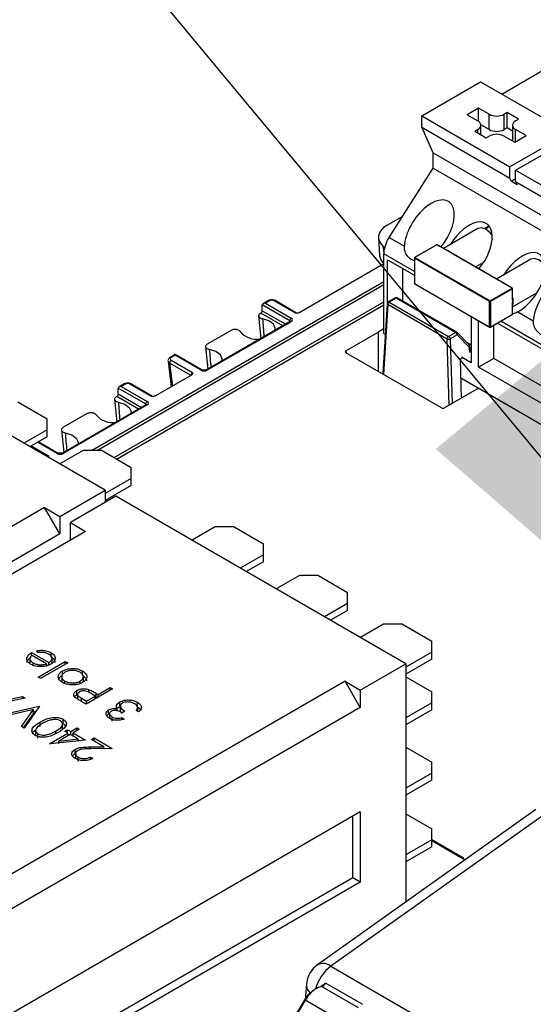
# Model space of a CAD drawing. Header units: millimetres. Extents: x 16 to 503, y 3 to 290.
# Tile 134 of 172: x 89.48 to 93.16, y 166.07 to 173.12. Entities that reach past the tile are written whole.
import ezdxf

# ---------------------------------------------------------------- set-up
doc = ezdxf.new("R2010")
doc.units = ezdxf.units.MM
doc.layers.add('BOARDER', color=7, linetype='Continuous', lineweight=25)
doc.dimstyles.new('SLDDIMSTYLE0', dxfattribs={"dimtxt": 0.18, "dimasz": 3.302, "dimexe": 0, "dimexo": 0.0625, "dimgap": 0, "dimtad": 0, "dimtih": 1, "dimtoh": 1, "dimdec": 0, "dimrnd": 1e-09, "dimzin": 0, "dimdsep": 46, "dimtxsty": 'Standard', "dimsah": 1, "dimcen": 0.09, "dimadec": 0, "dimazin": 0, "dimtfac": 3.302, "dimtdec": 0, "dimtofl": 0, "dimtmove": 0, "dimatfit": 3, "dimfxl": 0, "dimfrac": 2, "dimtolj": 1, "dimtzin": 0, "dimarcsym": 0})

msp = doc.modelspace()

# ---------------------------------------------------------------- linework, layer by layer
at = {"color": 7, "linetype": 'Continuous', "lineweight": 25}
for p, q in [((92.9362, 172.5899), (93.253, 172.7727)), ((92.3623, 172.4344), (92.7839, 172.6778)), ((92.7839, 172.6778), (93.4162, 172.3128)), ((92.7703, 172.4894), (92.6887, 172.4423)), ((92.8451, 172.4462), (92.7703, 172.4894)), ((92.7703, 172.3946), (92.7703, 172.4894)), ((92.3623, 172.3528), (92.3623, 172.4344)), ((92.3623, 172.4344), (92.9946, 172.0694)), ((92.6887, 172.4423), (92.7635, 172.3991)), ((92.8451, 172.3363), (92.8451, 172.4462)), ((92.9742, 172.458), (92.9538, 172.4462)), ((92.9538, 172.3363), (92.9538, 172.4462)), ((93.0558, 172.4109), (92.9742, 172.458)), ((92.9742, 172.3481), (92.9742, 172.458)), ((92.4439, 172.1706), (92.3623, 172.3528)), ((92.3623, 172.3528), (92.9946, 171.9878)), ((92.8451, 172.3363), (92.7858, 172.3705)), ((92.786, 172.2998), (92.786, 172.3677)), ((92.9742, 172.3481), (92.9538, 172.3363)), ((93.0129, 172.3257), (92.9742, 172.3481)), ((93.0129, 172.3677), (93.0129, 172.2578)), ((93.0354, 172.3991), (93.0558, 172.4109)), ((92.7635, 172.3363), (92.7431, 172.3245)), ((92.7431, 172.3245), (92.8247, 172.2774)), ((92.7635, 172.3128), (92.7635, 172.3363)), ((92.8247, 172.2774), (92.8451, 172.2892)), ((92.9538, 172.2892), (93.0286, 172.246)), ((93.4162, 172.3128), (92.9946, 172.0694)), ((93.0286, 172.246), (93.1102, 172.2931)), ((93.1102, 172.2931), (93.0354, 172.3363)), ((93.0354, 172.25), (93.0354, 172.3363)), ((93.0354, 172.0459), (93.457, 172.2892)), ((93.0131, 172.255), (93.0129, 172.2578)), ((92.4439, 172.1706), (95.7075, 170.2866)), ((92.4439, 172.0607), (92.4439, 172.1706)), ((92.1281, 171.5643), (92.4439, 172.0607)), ((92.4439, 172.0607), (95.7075, 170.1767)), ((92.9946, 171.9878), (92.9946, 172.0694)), ((93.0354, 171.9642), (93.0354, 172.0459)), ((93.0354, 172.0459), (93.6474, 171.6926)), ((93.0047, 171.9653), (92.9946, 171.9878)), ((93.0354, 171.983), (93.0047, 171.9653)), ((93.0455, 171.9417), (93.0047, 171.9653)), ((93.0354, 171.9642), (93.0455, 171.9417)), ((93.0354, 171.9642), (93.6474, 171.6109)), ((92.2237, 171.7144), (92.1125, 171.6503)), ((92.8456, 171.646), (92.8131, 171.6272)), ((92.8489, 171.6414), (92.8192, 171.6242)), ((92.7643, 171.6284), (92.5173, 171.4858)), ((92.0518, 171.561), (92.0599, 171.4349)), ((92.0892, 171.4967), (92.0961, 171.491)), ((92.0911, 171.462), (92.0892, 171.4967)), ((92.1281, 171.5643), (92.2376, 171.5011)), ((92.4692, 171.5114), (92.3114, 171.4203)), ((92.4711, 171.5112), (92.3134, 171.4201)), ((92.5291, 171.4777), (92.4711, 171.5112)), ((92.531, 171.4779), (92.473, 171.5114)), ((92.0904, 170.8768), (92.0904, 171.4473)), ((92.3095, 171.3208), (92.0904, 171.4473)), ((92.5296, 171.4785), (92.5344, 171.4771)), ((92.9098, 171.2579), (92.5709, 171.4536)), ((92.9118, 171.2581), (92.5728, 171.4538)), ((92.0904, 171.374), (91.4877, 171.0261)), ((92.1176, 171.4044), (92.3095, 171.2935)), ((92.1176, 171.0989), (92.1176, 171.4044)), ((92.3095, 171.417), (92.3095, 171.2348)), ((92.8491, 171.1045), (92.3106, 171.4154)), ((92.3106, 171.4154), (92.3106, 171.2333)), ((92.3134, 171.4201), (92.8519, 171.1093)), ((92.7481, 171.3526), (92.8072, 171.3867)), ((93.145, 171.4086), (92.8981, 171.266)), ((92.2263, 171.1078), (92.2263, 171.3416)), ((89.994, 170.0376), (92.0904, 171.2478)), ((92.0904, 171.2234), (90.0364, 170.0376)), ((92.3106, 171.2333), (92.8491, 170.9224)), ((92.3114, 171.2315), (92.8499, 170.9206)), ((92.9093, 171.259), (92.9152, 171.2573)), ((93.0096, 171.2003), (92.9516, 171.2338)), ((93.0115, 171.2005), (92.9535, 171.234)), ((92.8519, 171.1093), (93.0096, 171.2003)), ((93.0123, 171.1956), (92.8546, 171.1045)), ((93.0123, 171.1287), (93.0123, 171.1956)), ((93.0134, 171.1302), (93.0134, 171.1972)), ((93.0134, 171.0661), (93.1879, 171.1669)), ((90.1576, 169.9872), (92.0904, 171.103)), ((92.0904, 171.0785), (90.1787, 169.975)), ((91.2191, 171.0393), (91.2191, 171.0796)), ((91.4162, 170.9677), (91.2192, 171.0814)), ((91.2631, 171.1111), (91.2255, 171.0894)), ((91.2708, 171.1104), (91.2409, 171.0931)), ((91.2409, 171.0931), (91.4271, 170.9856)), ((91.457, 171.0217), (91.3034, 171.1104)), ((91.4651, 171.0222), (91.3111, 171.1111)), ((92.1136, 171.0895), (92.0826, 170.586)), ((92.1181, 171.0825), (92.0874, 170.5833)), ((92.5442, 170.8365), (92.1181, 171.0825)), ((92.1712, 171.1307), (92.1213, 171.1019)), ((92.1789, 171.13), (92.129, 171.1011)), ((92.129, 171.1011), (92.5551, 170.8551)), ((92.6051, 170.884), (92.1789, 171.13)), ((92.6127, 170.8847), (92.1866, 171.1307)), ((92.8491, 170.9224), (92.8491, 171.1045)), ((92.8546, 171.1045), (92.8546, 170.9224)), ((93.0123, 171.0135), (93.0123, 171.0804)), ((93.0134, 171.015), (93.0134, 171.082)), ((93.0144, 171.0853), (93.0136, 171.0818)), ((91.1928, 171.0029), (91.2095, 170.839)), ((91.2089, 171.0209), (91.2042, 171.0182)), ((91.3658, 170.9304), (91.2089, 171.0209)), ((91.2191, 171.0393), (91.3868, 170.9425)), ((92.8538, 170.9206), (93.0115, 171.0117)), ((92.8546, 170.9224), (93.0123, 171.0135)), ((93.0522, 171.0308), (93.1622, 170.9673)), ((90.0934, 169.7543), (88.0156, 170.9538)), ((91.4194, 170.9613), (90.817, 170.6136)), ((91.4271, 170.9606), (90.8247, 170.6128)), ((91.4152, 170.9589), (91.4162, 170.9677)), ((92.7159, 170.998), (92.7159, 170.6664)), ((92.7703, 170.635), (92.7703, 170.9666)), ((92.8791, 170.6978), (92.8791, 170.9352)), ((92.9046, 170.95), (93.3686, 170.6822)), ((94.2649, 170.1919), (92.9282, 170.9636)), ((90.9969, 170.8985), (90.8234, 170.7984)), ((91.8184, 170.7512), (92.0501, 170.8849)), ((92.0904, 170.9083), (92.05, 170.885)), ((92.05, 170.885), (92.0501, 170.8849)), ((92.0501, 170.8849), (92.0501, 170.6048)), ((92.0904, 170.8768), (92.1002, 170.8711)), ((92.5551, 170.8551), (92.6051, 170.884)), ((92.6159, 170.8658), (92.566, 170.837)), ((92.7036, 170.7749), (92.6159, 170.8658)), ((92.7038, 170.7912), (92.6161, 170.8821)), ((92.5581, 170.3618), (92.5442, 170.8365)), ((92.566, 170.837), (92.5795, 170.3741)), ((92.7159, 170.792), (92.6868, 170.8088)), ((90.5951, 170.7255), (90.5575, 170.7038)), ((90.5951, 170.7203), (90.5652, 170.703)), ((90.789, 170.6136), (90.5951, 170.7255)), ((90.5951, 170.7255), (90.5951, 170.7203)), ((90.7813, 170.6128), (90.5951, 170.7203)), ((90.8121, 170.783), (90.8286, 170.6203)), ((91.8184, 170.7512), (91.8197, 170.7379)), ((92.5038, 170.3429), (91.8184, 170.7386)), ((92.7068, 170.7391), (92.7036, 170.7749)), ((92.7113, 170.7458), (92.708, 170.7819)), ((90.5432, 170.6783), (90.5656, 170.4938)), ((90.5543, 170.6645), (90.5744, 170.4989)), ((90.7079, 170.5759), (90.5543, 170.6645)), ((90.5652, 170.6843), (90.7189, 170.5955)), ((92.6378, 170.6926), (92.6487, 170.6989)), ((92.6378, 170.6926), (92.646, 170.4125)), ((92.7159, 170.6664), (92.6484, 170.7054)), ((92.8791, 170.6978), (92.7703, 170.635)), ((93.3686, 170.4152), (92.8791, 170.6978)), ((93.3686, 170.2896), (92.7703, 170.635)), ((90.2297, 170.5145), (90.1921, 170.4928)), ((90.2373, 170.5138), (90.2074, 170.4965)), ((90.4236, 170.4251), (90.2699, 170.5138)), ((90.4316, 170.4256), (90.2776, 170.5145)), ((90.7112, 170.5779), (90.4542, 170.4295)), ((92.6417, 170.5585), (94.711, 169.3639)), ((90.1856, 170.4427), (90.1856, 170.483)), ((90.1856, 170.4427), (90.3533, 170.3459)), ((90.3828, 170.3711), (90.1857, 170.4848)), ((90.2074, 170.4965), (90.3936, 170.389)), ((92.7572, 170.4767), (92.5255, 170.343)), ((92.7573, 170.4767), (92.7572, 170.4767)), ((92.7573, 170.4767), (92.7704, 170.4842)), ((89.4665, 170.3862), (89.6759, 170.2653)), ((90.1594, 170.4062), (90.176, 170.2426)), ((90.1755, 170.4243), (90.1707, 170.4216)), ((90.3323, 170.3338), (90.1755, 170.4243)), ((90.3817, 170.3623), (90.3828, 170.3711)), ((90.3859, 170.3647), (89.7835, 170.017)), ((89.9634, 170.3019), (89.79, 170.2018)), ((90.3936, 170.364), (89.7912, 170.0162)), ((89.6759, 170.1868), (89.6759, 170.2653)), ((89.6759, 170.1868), (89.51, 170.091)), ((89.6759, 170.1365), (89.6759, 170.1868)), ((89.7786, 170.1864), (89.7952, 170.0237)), ((89.6759, 170.1365), (89.5536, 170.0659)), ((89.7478, 170.0162), (89.6077, 170.0971)), ((89.7555, 170.017), (89.6122, 170.0997)), ((89.5615, 170.0705), (89.6854, 169.9989)), ((89.9343, 170.0376), (89.7684, 169.9419)), ((90.0702, 170.0376), (89.9343, 170.0376)), ((90.0702, 170.0376), (90.2797, 169.9167)), ((90.2797, 169.8382), (90.2797, 169.9167)), ((90.2797, 169.8382), (90.0934, 169.7307)), ((90.2797, 169.788), (90.2797, 169.8382)), ((89.767, 169.5659), (90.0934, 169.7543)), ((90.2797, 169.788), (90.0934, 169.6804)), ((90.0934, 169.7543), (90.0934, 169.6657)), ((90.1701, 169.71), (89.8437, 169.5216)), ((92.2479, 168.5105), (90.1701, 169.71)), ((89.6582, 169.6287), (87.1561, 168.1843)), ((89.6582, 169.6287), (89.767, 169.5659)), ((89.767, 169.4403), (89.6582, 169.6287)), ((89.767, 169.5659), (89.767, 169.4403)), ((89.8437, 169.5216), (89.9525, 169.4588)), ((89.8437, 169.396), (89.8437, 169.5216)), ((89.9525, 169.4588), (87.4504, 168.0144)), ((90.8812, 169.4909), (90.7154, 169.3952)), ((91.0172, 169.4909), (90.8812, 169.4909)), ((91.0172, 169.4909), (91.2266, 169.3701)), ((89.767, 169.4403), (87.2649, 167.9959)), ((91.2266, 169.2916), (91.2266, 169.3701)), ((91.2266, 169.2916), (91.0608, 169.1958)), ((91.2266, 169.2413), (91.1043, 169.1707)), ((91.2266, 169.2413), (91.2266, 169.2916)), ((91.485, 169.1424), (91.3192, 169.0467)), ((91.621, 169.1424), (91.485, 169.1424)), ((91.621, 169.1424), (91.8304, 169.0215)), ((91.8304, 168.943), (91.8304, 169.0215)), ((91.8304, 168.943), (91.6645, 168.8473)), ((91.8304, 168.8928), (91.7081, 168.8221)), ((91.8304, 168.8928), (91.8304, 168.943)), ((92.0888, 168.7939), (91.9229, 168.6981)), ((92.2247, 168.7939), (92.0888, 168.7939)), ((92.2247, 168.7939), (92.4342, 168.673)), ((92.4342, 168.5945), (92.4342, 168.673)), ((89.532, 168.5386), (89.532, 168.5544)), ((89.5528, 168.5524), (89.5528, 168.5132)), ((89.5651, 168.5911), (89.6896, 168.5192)), ((89.5651, 168.5713), (89.5651, 168.5911)), ((89.6707, 168.5104), (89.5651, 168.5713)), ((89.6096, 168.5907), (89.6024, 168.6041)), ((89.7051, 168.5578), (89.7051, 168.5892)), ((89.7115, 168.5137), (89.7115, 168.5529)), ((92.4342, 168.5945), (92.2479, 168.4869)), ((92.4342, 168.5442), (92.2479, 168.4367)), ((92.4342, 168.5442), (92.4342, 168.5945)), ((89.5769, 168.4998), (89.5769, 168.5167)), ((89.6115, 168.4149), (89.8068, 168.5277)), ((89.6257, 168.491), (89.6257, 168.5035)), ((89.8239, 168.5178), (89.6286, 168.4051)), ((89.6707, 168.4945), (89.6707, 168.5104)), ((89.6707, 168.4987), (89.6751, 168.4962)), ((89.6896, 168.5019), (89.6896, 168.5192)), ((89.8068, 168.5277), (89.8239, 168.5178)), ((89.8068, 168.5079), (89.8068, 168.5277)), ((91.9215, 168.3221), (92.2479, 168.5105)), ((92.2479, 168.5105), (92.2479, 166.8039)), ((89.6286, 168.4051), (89.6115, 168.4149)), ((89.7807, 168.4217), (89.7807, 168.3824)), ((89.7864, 168.4281), (89.7864, 168.4595)), ((89.93, 168.428), (89.93, 168.4594)), ((89.9364, 168.3826), (89.9364, 168.4219)), ((92.2479, 168.4162), (92.4342, 168.3087)), ((91.8127, 168.3849), (89.3106, 166.9405)), ((89.8031, 168.3692), (89.8031, 168.386)), ((89.9134, 168.3699), (89.9134, 168.3863)), ((90.146, 168.3318), (89.9557, 168.2219)), ((89.9759, 168.3046), (89.9759, 168.325)), ((90.0411, 168.2909), (90.1289, 168.3417)), ((90.1289, 168.3417), (90.146, 168.3318)), ((90.1289, 168.3219), (90.1289, 168.3417)), ((91.9215, 168.1965), (91.8127, 168.3849)), ((91.8127, 168.3849), (91.9215, 168.3221)), ((89.5181, 168.2652), (89.2374, 168.2074)), ((89.4095, 168.2574), (89.4994, 168.2759)), ((89.4994, 168.2759), (89.5181, 168.2652)), ((89.4994, 168.2613), (89.4994, 168.2759)), ((89.8896, 168.2876), (89.8896, 168.319)), ((89.8941, 168.2953), (89.8941, 168.2561)), ((89.9233, 168.2631), (89.9581, 168.243)), ((89.9233, 168.2406), (89.9233, 168.2631)), ((89.9581, 168.243), (90.0216, 168.2797)), ((90.0216, 168.2797), (89.9886, 168.2992)), ((90.0216, 168.2599), (90.0216, 168.2797)), ((90.0216, 168.2707), (90.0275, 168.2674)), ((90.0275, 168.2988), (90.0411, 168.2909)), ((90.0275, 168.2674), (90.0275, 168.2988)), ((90.0275, 168.2674), (90.031, 168.2654)), ((90.0411, 168.2712), (90.0411, 168.2909)), ((91.9215, 168.3221), (91.9215, 168.1965)), ((92.4342, 168.2302), (92.4342, 168.3087)), ((89.3472, 168.144), (89.6181, 168.2074)), ((89.579, 168.1834), (89.3655, 168.1334)), ((91.9215, 168.1965), (89.4194, 166.7521)), ((89.4924, 168.0602), (89.579, 168.1834)), ((89.6206, 168.206), (89.5108, 168.0496)), ((89.579, 168.152), (89.579, 168.1834)), ((89.6181, 168.2074), (89.6206, 168.206)), ((89.6181, 168.2025), (89.6181, 168.2074)), ((89.9557, 168.2219), (89.9183, 168.2435)), ((89.9581, 168.2233), (89.9581, 168.243)), ((90.1744, 168.1797), (90.1744, 168.2111)), ((90.1788, 168.1733), (90.1788, 168.1898)), ((90.1969, 168.2058), (90.1969, 168.2372)), ((90.2011, 168.2108), (90.2011, 168.1716)), ((90.3242, 168.2032), (90.3242, 168.2346)), ((90.3242, 168.2032), (90.3452, 168.1858)), ((90.326, 168.1687), (90.326, 168.1967)), ((92.4342, 168.2302), (92.2479, 168.1226)), ((92.4342, 168.1799), (92.4342, 168.2302)), ((89.5081, 168.0511), (89.579, 168.152)), ((89.579, 168.1668), (89.5959, 168.1708)), ((89.7912, 168.0817), (89.7912, 168.1131)), ((90.1044, 168.1371), (90.1174, 168.1486)), ((90.1174, 168.1486), (90.1174, 168.18)), ((90.1174, 168.1486), (90.124, 168.1515)), ((90.124, 168.1589), (90.124, 168.1196)), ((90.125, 168.1236), (90.1254, 168.1185)), ((90.1428, 168.0994), (90.1428, 168.1308)), ((90.2119, 168.1247), (90.229, 168.1148)), ((90.2119, 168.1104), (90.2119, 168.1247)), ((90.2339, 168.1712), (90.2144, 168.1599)), ((90.3315, 168.1655), (90.3144, 168.1754)), ((92.4342, 168.1799), (92.2479, 168.0724)), ((89.5108, 168.0496), (89.4924, 168.0602)), ((89.6255, 168.0619), (89.6255, 168.0933)), ((89.7876, 168.0428), (89.7876, 168.082)), ((89.8451, 168.0257), (89.8891, 168.051)), ((89.9061, 168.0411), (89.8622, 168.0158)), ((89.8891, 168.051), (89.9061, 168.0411)), ((89.8891, 168.0313), (89.8891, 168.051)), ((89.5938, 168.0365), (89.5938, 167.9973)), ((89.6101, 167.9778), (89.6101, 168.0092)), ((89.6938, 167.9383), (89.8256, 168.0144)), ((89.7377, 168.0116), (89.7377, 168.0285)), ((89.8427, 168.0045), (89.76, 167.9568)), ((89.76, 167.9568), (89.8994, 167.9718)), ((89.8036, 168.0271), (89.8232, 168.0383)), ((89.8256, 168.0144), (89.8036, 168.0271)), ((89.8232, 168.0383), (89.8451, 168.0257)), ((89.8232, 168.0158), (89.8232, 168.0383)), ((89.8256, 167.9947), (89.8256, 168.0144)), ((89.8256, 168.0055), (89.835, 168.0001)), ((89.8994, 167.9718), (89.8427, 168.0045)), ((89.8451, 168.0031), (89.8451, 168.0257)), ((89.8528, 167.9987), (89.8622, 168.0041)), ((89.8622, 168.0158), (89.9525, 167.9637)), ((89.8622, 167.9932), (89.8622, 168.0158)), ((89.8994, 167.958), (89.8994, 167.9718)), ((89.994, 167.9679), (90.0135, 167.9792)), ((90.0135, 167.9792), (90.1429, 167.9045)), ((90.0135, 167.9566), (90.0135, 167.9792)), ((89.6973, 167.9363), (89.6938, 167.9383)), ((89.9525, 167.9637), (89.6973, 167.9363)), ((89.7556, 167.9425), (89.76, 167.9451)), ((89.76, 167.943), (89.76, 167.9568)), ((89.8994, 167.9629), (89.9066, 167.9587)), ((89.9841, 167.9149), (90.0826, 167.9167)), ((89.9841, 167.9014), (89.9841, 167.9149)), ((90.1429, 167.9045), (89.9903, 167.9016)), ((90.0826, 167.9167), (89.994, 167.9679)), ((90.0826, 167.9033), (90.0826, 167.9167)), ((90.0826, 167.9079), (90.0902, 167.9035)), ((92.2479, 167.9137), (92.4342, 167.8062)), ((89.8773, 167.8663), (89.8773, 167.8977)), ((89.8807, 167.871), (89.8807, 167.8318)), ((89.8986, 167.8112), (89.8986, 167.8426)), ((89.9867, 167.8425), (90.0038, 167.8326)), ((89.9867, 167.8262), (89.9867, 167.8425)), ((92.4342, 167.7277), (92.4342, 167.8062)), ((92.4342, 167.7277), (92.2479, 167.6201)), ((92.4342, 167.6774), (92.4342, 167.7277)), ((92.4342, 167.6774), (92.2479, 167.5699)), ((91.9215, 167.4491), (89.4194, 166.0046)), ((93.1802, 167.4666), (91.6159, 166.3547)), ((93.275, 167.4561), (91.7107, 166.3442)), ((91.8671, 166.978), (91.8671, 167.4177)), ((91.9215, 167.4491), (91.9215, 166.9466)), ((92.2479, 167.4364), (92.4342, 167.3288)), ((92.4342, 167.2503), (92.4342, 167.3288)), ((92.4342, 167.2503), (92.2479, 167.1428)), ((92.4342, 167.2001), (92.2479, 167.0925)), ((92.4342, 167.2001), (92.4342, 167.2503)), ((92.6617, 167.1175), (92.4342, 167.2489)), ((92.6521, 167.1166), (92.4342, 167.2424)), ((91.8671, 166.978), (89.365, 165.5336)), ((91.9215, 166.9466), (89.4194, 165.5022)), ((91.9215, 166.9466), (91.8671, 166.978)), ((91.7107, 166.3442), (99.2446, 161.995)), ((91.5358, 166.2153), (91.5256, 166.1038)), ((91.6734, 166.224), (91.9372, 166.0717)), ((91.9087, 166.047), (91.6442, 166.1997)), ((91.5215, 166.1042), (91.4551, 165.9894)), ((91.5268, 166.1005), (91.4606, 165.986)), ((91.7931, 165.9468), (91.5268, 166.1005))]:
    msp.add_line(p, q, dxfattribs=at)
at = {"color": 7, "linetype": 'Continuous', "lineweight": 25, "flags": 128}
for points in [[(92.1125, 171.6503), (92.0892, 171.6342), (92.0711, 171.6161), (92.0587, 171.5965), (92.0524, 171.5759), (92.0524, 171.555), (92.0587, 171.5344), (92.0711, 171.5148), (92.0892, 171.4967)], [(92.8677, 171.58), (92.8532, 171.5975), (92.8219, 171.6226), (92.7907, 171.6335), (92.7643, 171.6284)], [(93.248, 171.3608), (93.2339, 171.3777), (93.2027, 171.4028), (93.1715, 171.4137), (93.145, 171.4086)], [(91.3103, 170.8984), (91.3119, 170.9133), (91.299, 170.9428), (91.2667, 170.9668), (91.2205, 170.9812)], [(90.9296, 170.6786), (90.9311, 170.6935), (90.9183, 170.723), (90.886, 170.747), (90.8397, 170.7614)], [(90.7823, 170.6174), (90.7977, 170.6165), (90.8236, 170.6174)], [(90.187, 170.3846), (90.2333, 170.3702), (90.2655, 170.3462), (90.2784, 170.3167), (90.2769, 170.3018)], [(89.8063, 170.1648), (89.8525, 170.1504), (89.8848, 170.1264), (89.8977, 170.0969), (89.8961, 170.082)], [(89.7902, 170.0208), (89.7643, 170.0199), (89.7489, 170.0208)]]:
    msp.add_lwpolyline(points, dxfattribs=at)
at = {"color": 7, "linetype": 'Continuous', "lineweight": 25}
for centre, radius, start, end in [((92.8995, 172.5512), 0.1182, 242.60967, 297.39033), ((92.7516, 172.3677), 0.0336, 290.78342, 69.21658), ((93.0474, 172.3677), 0.0336, 110.78342, 249.21658), ((92.8995, 172.4413), 0.1182, 242.60967, 297.39033), ((92.8995, 172.1842), 0.1182, 62.60967, 117.39033), ((92.317, 171.4387), 0.2268, 146.38023, 177.82325), ((92.4711, 171.508), 0.00385, 60.00269, 119.99731), ((92.47, 171.5096), 0.00193, 54.38183, 114.31395), ((92.4722, 171.5096), 0.00193, 65.68605, 125.61817), ((92.1446, 171.4435), 0.0852, 185.79821, 230.42496), ((92.5302, 171.4762), 0.00184, 64.06124, 127.24922), ((92.572, 171.452), 0.00195, 65.93804, 125.37242), ((92.573, 171.4558), 0.00276, 288.42029, 312.16697), ((92.3134, 171.417), 0.00385, 119.99731, 180), ((92.3114, 171.4172), 0.00193, 185.6948, 245.62534), ((92.3166, 171.4151), 0.00591, 122.60548, 177.39452), ((92.3122, 171.4185), 0.00193, 54.38183, 114.31395), ((92.3134, 171.2348), 0.00385, 180, 240.00269), ((92.3114, 171.235), 0.00193, 185.6948, 245.62534), ((92.3126, 171.2331), 0.00193, 174.37962, 234.30196), ((92.911, 171.2563), 0.00195, 65.93804, 125.37242), ((92.914, 171.2595), 0.00254, 224.4012, 297.99845), ((92.9527, 171.2322), 0.00195, 65.93804, 125.37242), ((92.9537, 171.236), 0.00276, 288.42029, 312.16697), ((93.0107, 171.1987), 0.00193, 65.68605, 125.61817), ((93.0064, 171.1953), 0.00591, 2.60548, 57.39452), ((93.0096, 171.1972), 0.00385, 0, 60.00269), ((93.0115, 171.1974), 0.00193, 294.37466, 354.3052), ((91.2663, 171.1042), 0.00768, 54.13828, 114.55126), ((91.3079, 171.1042), 0.00768, 65.44874, 125.86172), ((92.129, 171.0886), 0.0154, 119.99731, 176.47642), ((92.1217, 171.0898), 0.0081, 181.72197, 243.46046), ((92.1418, 171.0812), 0.0237, 122.65226, 176.77035), ((92.1245, 171.0952), 0.00742, 52.95922, 115.73033), ((92.1789, 171.1174), 0.0154, 60.00269, 119.99731), ((92.1745, 171.124), 0.00742, 52.95922, 115.73033), ((92.1834, 171.1235), 0.00788, 66.27564, 125.03482), ((92.855, 171.1043), 0.00591, 122.60548, 177.39452), ((92.8519, 171.1098), 0.00591, 242.60967, 297.39033), ((92.8487, 171.1043), 0.00591, 2.60548, 57.39452), ((93.0116, 171.1304), 0.00184, 292.74206, 355.9378), ((93.0117, 171.082), 0.0017, 290.9757, 17.54168), ((93.0153, 171.1294), 0.00276, 107.82594, 131.57701), ((93.0096, 171.015), 0.00385, 299.99731, 0), ((93.0104, 171.0133), 0.00193, 305.69804, 5.62038), ((93.0115, 171.0152), 0.00193, 294.37466, 354.3052), ((91.44, 170.9656), 0.0239, 122.7693, 174.92054), ((91.4226, 170.9544), 0.00764, 53.95472, 114.73482), ((91.178, 170.9888), 0.1539, 220.39611, 279.86558), ((92.6096, 170.8775), 0.00788, 66.27564, 125.03482), ((92.5922, 170.8639), 0.0238, 4.46649, 57.26592), ((92.6051, 170.8714), 0.0154, 43.94714, 60.00269), ((92.6063, 170.8741), 0.0127, 319.34463, 39.15745), ((92.8519, 170.9276), 0.00591, 242.60967, 297.39033), ((92.8511, 170.9222), 0.00193, 174.37962, 234.30196), ((92.8519, 170.924), 0.00385, 240.00269, 299.99731), ((92.8527, 170.9222), 0.00193, 305.69804, 5.62038), ((92.5679, 170.8352), 0.0237, 122.65226, 176.77035), ((92.5546, 170.8595), 0.0252, 245.64639, 296.70336), ((92.5422, 170.8351), 0.0238, 4.46649, 57.26592), ((92.6939, 170.7831), 0.0127, 319.34463, 39.15745), ((92.6927, 170.7805), 0.0154, 5.18641, 43.94714), ((92.7003, 170.7819), 0.00772, 295.01824, 0.03443), ((90.5777, 170.6645), 0.0234, 122.37688, 179.93326), ((90.5607, 170.6968), 0.00768, 54.13278, 114.61263), ((90.7858, 170.6066), 0.00768, 66.338, 125.94863), ((90.8202, 170.6066), 0.00767, 54.03503, 113.84215), ((90.2328, 170.5076), 0.00768, 54.13828, 114.55126), ((90.2744, 170.5076), 0.00768, 65.44874, 125.86172), ((90.4065, 170.369), 0.0239, 122.7693, 174.92054), ((90.3891, 170.3578), 0.00764, 53.95472, 114.73482), ((90.1446, 170.3922), 0.1539, 220.39611, 279.86558), ((89.7523, 170.01), 0.00768, 66.338, 125.94863), ((89.7867, 170.01), 0.00767, 54.03503, 113.84215), ((92.6577, 167.1092), 0.00928, 64.26967, 127.04078), ((92.6565, 167.11), 0.00923, 357.47922, 55.28496), ((91.7273, 166.1979), 0.1923, 125.40469, 174.81359), ((91.655, 166.2746), 0.0891, 51.33208, 116.08476), ((91.8973, 166.0992), 0.308, 127.28266, 164.5988), ((91.6167, 166.2115), 0.0811, 177.29659, 226.95517), ((91.6394, 166.1916), 0.00942, 59.16451, 97.98163), ((91.5408, 166.1263), 0.0293, 228.82669, 241.60373)]:
    msp.add_arc(centre, radius, start, end, dxfattribs=at)
for centre, major_axis, ratio, start_param, end_param in [((92.4165, 171.6084), (0.1394, 0.2111), 0.533018, 4.522058, 8.692226), ((92.6884, 171.4514), (0.1394, 0.2111), 0.533018, 4.522058, 7.899185), ((93.0692, 171.2316), (0.1394, 0.2111), 0.533018, 3.938209, 7.899185), ((93.3411, 171.0746), (0.1394, 0.2111), 0.533018, 3.938209, 8.692226), ((91.23, 171.0743), (-0.0068, 0.0138), 0.616128, 0.755807, 0.895433), ((91.2409, 171.0806), (0.0218, 0), 0.577382, 1.570796, 3.071779), ((91.2871, 171.1009), (0.0231, 0), 0.580104, 0.787831, 2.353761), ((91.2082, 171.0339), (0.0068, 0.0138), 0.616128, 3.886769, 5.387752), ((91.4582, 171.0084), (0.0063, 0.0141), 0.633992, 6.221137, 7.00417), ((91.4052, 170.9605), (0.0156, 0.0018), 0.563769, 6.12625, 7.000508), ((91.4052, 170.9731), (0.0309, 0), 0.574485, 5.50022, 7.06615), ((91.8293, 170.7449), (0.0154, 0), 0.576403, 2.353307, 3.922582), ((90.5816, 170.6811), (0.0385, 0.0019), 0.575831, 3.183379, 3.896881), ((90.5816, 170.6936), (0.0232, 0), 0.574485, 2.358627, 3.924558), ((90.72, 170.5823), (0.0063, 0.0141), 0.633992, 0.720984, 2.361594), ((90.803, 170.6255), (0.0308, 0), 0.580104, 3.929424, 5.495354), ((90.2536, 170.5043), (0.0231, 0), 0.580104, 0.787831, 2.353761), ((90.1747, 170.4373), (0.0068, 0.0138), 0.616128, 3.886769, 5.387752), ((90.1965, 170.4777), (-0.0068, 0.0138), 0.616128, 0.755807, 0.895433), ((90.2074, 170.484), (0.0218, 0), 0.577382, 1.570796, 3.071779), ((90.3717, 170.3639), (0.0156, 0.0018), 0.563769, 6.12625, 7.000508), ((90.3717, 170.3765), (0.0309, 0), 0.574485, 5.50022, 7.06615), ((90.4247, 170.4118), (0.0063, 0.0141), 0.633992, 6.221137, 7.00417), ((92.5147, 170.3493), (0.0154, 0), 0.578159, 3.924081, 5.493356), ((89.7695, 170.0289), (0.0308, 0), 0.580104, 3.929424, 5.495354), ((89.6866, 169.9857), (0.0063, 0.0141), 0.633992, 0.720984, 1.312132), ((92.5565, 167.0617), (0.135, 0), 0.575709, 0.57333, 0.784029), ((91.6547, 166.2338), (0.0206, 0.0325), 0.548533, 3.603206, 4.757155)]:
    msp.add_ellipse(centre, major_axis=major_axis, ratio=ratio, start_param=start_param, end_param=end_param, dxfattribs=at)
for points, knots in [([(92.3095, 171.396), (92.3019, 171.3986), (92.282, 171.4056), (92.2557, 171.433), (92.2385, 171.4685), (92.2378, 171.4923), (92.2376, 171.5011)], [0, 0, 0, 0, 0.194023, 0.508629, 0.818906, 1, 1, 1, 1]), ([(92.5527, 171.4672), (92.5525, 171.4673), (92.5444, 171.4705), (92.536, 171.4737), (92.5291, 171.4777), (92.5291, 171.4777)], [0, 0, 0, 0, 0.019662, 0.994961, 1, 1, 1, 1]), ([(92.5344, 171.4771), (92.5369, 171.4759), (92.542, 171.4737), (92.5482, 171.4702), (92.5518, 171.4678), (92.5526, 171.4673), (92.5527, 171.4672)], [0, 0, 0, 0, 0.4310196, 0.8744167, 0.9791082, 1, 1, 1, 1]), ([(92.5709, 171.4536), (92.5708, 171.4536), (92.564, 171.4576), (92.5584, 171.4624), (92.5528, 171.4671), (92.5527, 171.4672)], [0, 0, 0, 0, 0.005039, 0.980338, 1, 1, 1, 1]), ([(92.5527, 171.4672), (92.5528, 171.4671), (92.5531, 171.467), (92.5538, 171.4667), (92.5561, 171.4655), (92.56, 171.4633), (92.5666, 171.4593), (92.5716, 171.4559), (92.5748, 171.4537)], [0, 0, 0, 0, 0.020886, 0.03528, 0.094285, 0.330407, 0.56905, 1, 1, 1, 1]), ([(92.5732, 171.4534), (92.5713, 171.4546), (92.5662, 171.458), (92.5597, 171.4626), (92.5548, 171.4659), (92.5528, 171.4671), (92.5527, 171.4672)], [0, 0, 0, 0, 0.259774, 0.70855, 0.979224, 1, 1, 1, 1]), ([(92.9334, 171.2474), (92.9333, 171.2475), (92.9251, 171.2507), (92.9168, 171.2539), (92.9099, 171.2579), (92.9098, 171.2579)], [0, 0, 0, 0, 0.019662, 0.994961, 1, 1, 1, 1]), ([(92.9099, 171.2582), (92.9102, 171.2582), (92.9113, 171.258), (92.9123, 171.2575), (92.913, 171.2571)], [0, 0, 0, 0, 0.269079, 1, 1, 1, 1]), ([(92.9152, 171.2573), (92.9177, 171.2562), (92.9203, 171.2549), (92.9258, 171.2521), (92.9293, 171.2501), (92.9326, 171.2479), (92.9333, 171.2475), (92.9334, 171.2474)], [0, 0, 0, 0, 0.43101, 0.464982, 0.894628, 0.979109, 1, 1, 1, 1]), ([(92.9516, 171.2338), (92.9516, 171.2338), (92.9447, 171.2378), (92.9392, 171.2426), (92.9336, 171.2473), (92.9334, 171.2474)], [0, 0, 0, 0, 0.0050386, 0.9803375, 1, 1, 1, 1]), ([(92.9334, 171.2474), (92.9336, 171.2473), (92.9345, 171.2469), (92.9387, 171.2447), (92.9459, 171.2405), (92.9524, 171.2361), (92.9556, 171.2339)], [0, 0, 0, 0, 0.020889, 0.125583, 0.56898, 1, 1, 1, 1]), ([(92.9539, 171.2336), (92.9521, 171.2348), (92.9469, 171.2382), (92.9404, 171.2428), (92.9355, 171.2461), (92.9336, 171.2473), (92.9334, 171.2474)], [0, 0, 0, 0, 0.259774, 0.70855, 0.979224, 1, 1, 1, 1]), ([(91.3111, 171.1111), (91.3073, 171.1129), (91.2994, 171.1165), (91.285, 171.1177), (91.2722, 171.1156), (91.2656, 171.1124), (91.2631, 171.1111)], [0, 0, 0, 0, 0.254026, 0.538793, 0.827516, 1, 1, 1, 1]), ([(93.015, 171.1061), (93.015, 171.1062), (93.0137, 171.1134), (93.0123, 171.1207), (93.0123, 171.1286), (93.0123, 171.1287)], [0, 0, 0, 0, 0.0196625, 0.9949614, 1, 1, 1, 1]), ([(93.0123, 171.0804), (93.0123, 171.0804), (93.0123, 171.0884), (93.0137, 171.0973), (93.015, 171.1059), (93.015, 171.1061)], [0, 0, 0, 0, 0.005039, 0.980338, 1, 1, 1, 1]), ([(93.0133, 171.0825), (93.0135, 171.0844), (93.0138, 171.0897), (93.0145, 171.0975), (93.0149, 171.1035), (93.015, 171.1059), (93.015, 171.1061)], [0, 0, 0, 0, 0.2597738, 0.7085498, 0.979224, 1, 1, 1, 1]), ([(93.0144, 171.132), (93.0147, 171.1281), (93.015, 171.124), (93.0153, 171.1162), (93.0153, 171.1115), (93.0151, 171.1071), (93.015, 171.1063), (93.015, 171.1061)], [0, 0, 0, 0, 0.43101, 0.464982, 0.894628, 0.979109, 1, 1, 1, 1]), ([(93.015, 171.1061), (93.015, 171.1059), (93.0151, 171.105), (93.0153, 171.1007), (93.0153, 171.0936), (93.0147, 171.0881), (93.0144, 171.0853)], [0, 0, 0, 0, 0.020889, 0.125583, 0.56898, 1, 1, 1, 1]), ([(91.2042, 171.0182), (91.2032, 171.0176), (91.1992, 171.0151), (91.1943, 171.0099), (91.1922, 171.0024), (91.1945, 170.9949), (91.2009, 170.9884), (91.21, 170.9836), (91.2173, 170.982), (91.2205, 170.9812)], [0, 0, 0, 0, 0.05609, 0.219054, 0.381955, 0.544548, 0.707259, 0.870462, 1, 1, 1, 1]), ([(91.4877, 171.0261), (91.4856, 171.0252), (91.4808, 171.023), (91.47, 171.0216), (91.4618, 171.0217), (91.4571, 171.0217), (91.457, 171.0217)], [0, 0, 0, 0, 0.241608, 0.566313, 0.99328, 1, 1, 1, 1]), ([(91.4666, 171.0217), (91.4666, 171.0217), (91.4667, 171.0218), (91.4659, 171.022), (91.4652, 171.0222)], [0, 0, 0, 0, 0.152346, 1, 1, 1, 1]), ([(93.0522, 171.0308), (93.0481, 171.0286), (93.0341, 171.021), (93.0203, 171.0175), (93.0105, 171.0149)], [0, 0, 0, 0, 0.2922193, 1, 1, 1, 1]), ([(91.2205, 170.9812), (91.2223, 170.9603), (91.226, 170.9176), (91.2293, 170.8746), (91.2311, 170.8526)], [0, 0, 0, 0, 0.489445, 1, 1, 1, 1]), ([(91.4212, 170.9627), (91.4211, 170.9626), (91.4211, 170.9625), (91.4199, 170.9617), (91.4194, 170.9613)], [0, 0, 0, 0, 0.56661, 1, 1, 1, 1]), ([(93.3241, 170.8738), (93.3201, 170.8716), (93.3049, 170.8636), (93.2781, 170.8547), (93.2442, 170.8553), (93.2103, 170.8698), (93.1803, 170.8988), (93.1632, 170.9347), (93.1625, 170.9585), (93.1622, 170.9673)], [0, 0, 0, 0, 0.054595, 0.203157, 0.35828, 0.53013, 0.713539, 0.894426, 1, 1, 1, 1]), ([(91.0608, 170.8891), (91.0604, 170.8899), (91.0585, 170.8931), (91.0529, 170.8981), (91.0425, 170.9027), (91.0299, 170.9052), (91.0168, 170.905), (91.0053, 170.9027), (90.9994, 170.8998), (90.9969, 170.8985)], [0, 0, 0, 0, 0.055076, 0.219315, 0.383479, 0.547012, 0.709936, 0.872536, 1, 1, 1, 1]), ([(90.8234, 170.7984), (90.8224, 170.7978), (90.8185, 170.7954), (90.8136, 170.7902), (90.8114, 170.7827), (90.8137, 170.7752), (90.8201, 170.7686), (90.8292, 170.7638), (90.8365, 170.7622), (90.8397, 170.7614)], [0, 0, 0, 0, 0.054099, 0.217078, 0.379987, 0.542584, 0.705294, 0.868492, 1, 1, 1, 1]), ([(90.8397, 170.7614), (90.8415, 170.7405), (90.8452, 170.6978), (90.8486, 170.6548), (90.8503, 170.6328)], [0, 0, 0, 0, 0.489445, 1, 1, 1, 1]), ([(90.5575, 170.7038), (90.5539, 170.7012), (90.5476, 170.6967), (90.5434, 170.6868), (90.5423, 170.68), (90.5434, 170.6771), (90.5434, 170.6771)], [0, 0, 0, 0, 0.404313, 0.706698, 0.994483, 1, 1, 1, 1]), ([(90.7189, 170.5955), (90.7189, 170.5955), (90.7189, 170.5928), (90.719, 170.5881), (90.7166, 170.5818), (90.7128, 170.579), (90.7112, 170.5779)], [0, 0, 0, 0, 0.0067197, 0.4336874, 0.7583921, 1, 1, 1, 1]), ([(90.817, 170.6136), (90.8159, 170.6131), (90.8138, 170.612), (90.8087, 170.6107), (90.8027, 170.6103), (90.7965, 170.6108), (90.7917, 170.6122), (90.7897, 170.6132), (90.789, 170.6136)], [0, 0, 0, 0, 0.162592, 0.327374, 0.506411, 0.693319, 0.878148, 1, 1, 1, 1]), ([(90.2776, 170.5145), (90.2739, 170.5163), (90.266, 170.5199), (90.2515, 170.521), (90.2387, 170.519), (90.2321, 170.5158), (90.2297, 170.5145)], [0, 0, 0, 0, 0.254026, 0.538793, 0.827516, 1, 1, 1, 1]), ([(90.1707, 170.4216), (90.168, 170.4196), (90.1624, 170.4158), (90.159, 170.4084), (90.1597, 170.4009), (90.1648, 170.3939), (90.1736, 170.3882), (90.1818, 170.3856), (90.1865, 170.3847), (90.187, 170.3846)], [0, 0, 0, 0, 0.163001, 0.326016, 0.488729, 0.65141, 0.814472, 0.978163, 1, 1, 1, 1]), ([(90.187, 170.3846), (90.1888, 170.3637), (90.1925, 170.321), (90.1959, 170.278), (90.1976, 170.256)], [0, 0, 0, 0, 0.489445, 1, 1, 1, 1]), ([(90.4542, 170.4295), (90.4521, 170.4286), (90.4473, 170.4264), (90.4365, 170.425), (90.4283, 170.4251), (90.4237, 170.4251), (90.4236, 170.4251)], [0, 0, 0, 0, 0.241608, 0.566313, 0.99328, 1, 1, 1, 1]), ([(90.4331, 170.4251), (90.4331, 170.4251), (90.4332, 170.4251), (90.4324, 170.4254), (90.4317, 170.4256)], [0, 0, 0, 0, 0.152346, 1, 1, 1, 1]), ([(90.0274, 170.2925), (90.0257, 170.2948), (90.0224, 170.2995), (90.0127, 170.3048), (90.0008, 170.308), (89.9877, 170.3088), (89.975, 170.3069), (89.9672, 170.304), (89.9637, 170.3021), (89.9634, 170.3019)], [0, 0, 0, 0, 0.164228, 0.328472, 0.49229, 0.655459, 0.818184, 0.980866, 1, 1, 1, 1]), ([(90.3877, 170.3661), (90.3877, 170.366), (90.3876, 170.3659), (90.3864, 170.3651), (90.3859, 170.3647)], [0, 0, 0, 0, 0.56661, 1, 1, 1, 1]), ([(89.79, 170.2018), (89.7872, 170.1998), (89.7817, 170.196), (89.7783, 170.1886), (89.779, 170.181), (89.784, 170.174), (89.7928, 170.1684), (89.801, 170.1658), (89.8057, 170.1649), (89.8063, 170.1648)], [0, 0, 0, 0, 0.163001, 0.326016, 0.488729, 0.65141, 0.814472, 0.978163, 1, 1, 1, 1]), ([(89.8063, 170.1648), (89.8081, 170.1439), (89.8117, 170.1012), (89.8151, 170.0582), (89.8168, 170.0362)], [0, 0, 0, 0, 0.489445, 1, 1, 1, 1]), ([(89.7835, 170.017), (89.7825, 170.0164), (89.7803, 170.0154), (89.7752, 170.0141), (89.7692, 170.0137), (89.763, 170.0142), (89.7582, 170.0156), (89.7563, 170.0166), (89.7555, 170.017)], [0, 0, 0, 0, 0.162592, 0.327374, 0.506411, 0.693319, 0.878148, 1, 1, 1, 1]), ([(89.6854, 169.9989), (89.6854, 169.9989), (89.6854, 169.9962), (89.6861, 169.9932), (89.6847, 169.9904), (89.6846, 169.9902)], [0, 0, 0, 0, 0.014423, 0.930876, 1, 1, 1, 1]), ([(89.6024, 168.6041), (89.6126, 168.6055), (89.6329, 168.6083), (89.671, 168.605), (89.6921, 168.5952), (89.7051, 168.5892)], [0, 0, 0, 0, 0.280919, 0.561407, 1, 1, 1, 1]), ([(89.5606, 168.5063), (89.5497, 168.5143), (89.5301, 168.5285), (89.5314, 168.5465), (89.532, 168.5544)], [0, 0, 0, 0, 0.558919, 1, 1, 1, 1]), ([(89.532, 168.5544), (89.5354, 168.5621), (89.5415, 168.5759), (89.5579, 168.5864), (89.5651, 168.5911)], [0, 0, 0, 0, 0.558897, 1, 1, 1, 1]), ([(89.532, 168.523), (89.535, 168.5309), (89.5389, 168.541), (89.5502, 168.5488), (89.5528, 168.5505)], [0, 0, 0, 0, 0.772441, 1, 1, 1, 1]), ([(89.5651, 168.5713), (89.5606, 168.5663), (89.5517, 168.5563), (89.553, 168.5402), (89.562, 168.5267), (89.5719, 168.52), (89.5769, 168.5167)], [0, 0, 0, 0, 0.280138, 0.559194, 0.779598, 1, 1, 1, 1]), ([(89.6901, 168.5781), (89.6839, 168.5811), (89.6714, 168.5872), (89.6436, 168.5937), (89.6225, 168.5919), (89.6096, 168.5907)], [0, 0, 0, 0, 0.280534, 0.560966, 1, 1, 1, 1]), ([(89.6896, 168.5192), (89.6963, 168.5241), (89.7096, 168.5338), (89.7132, 168.5514), (89.7064, 168.567), (89.6956, 168.5744), (89.6901, 168.5781)], [0, 0, 0, 0, 0.279963, 0.559359, 0.779526, 1, 1, 1, 1]), ([(89.7051, 168.5892), (89.7147, 168.5825), (89.7339, 168.5692), (89.7364, 168.5444), (89.7258, 168.523), (89.7109, 168.5126), (89.7034, 168.5074)], [0, 0, 0, 0, 0.279885, 0.558859, 0.779462, 1, 1, 1, 1]), ([(89.7051, 168.5578), (89.7153, 168.5512), (89.7323, 168.5401), (89.7324, 168.5256), (89.7324, 168.5198)], [0, 0, 0, 0, 0.599654, 1, 1, 1, 1]), ([(89.641, 168.4899), (89.624, 168.49), (89.5937, 168.4901), (89.5708, 168.5013), (89.5606, 168.5063)], [0, 0, 0, 0, 0.558577, 1, 1, 1, 1]), ([(89.5769, 168.5167), (89.5849, 168.5128), (89.5992, 168.5058), (89.6176, 168.5042), (89.6257, 168.5035)], [0, 0, 0, 0, 0.559458, 1, 1, 1, 1]), ([(89.6257, 168.5035), (89.6346, 168.5038), (89.6504, 168.5044), (89.6645, 168.5085), (89.6707, 168.5104)], [0, 0, 0, 0, 0.558795, 1, 1, 1, 1]), ([(89.7034, 168.5074), (89.6931, 168.5025), (89.6747, 168.4936), (89.6513, 168.491), (89.641, 168.4899)], [0, 0, 0, 0, 0.559427, 1, 1, 1, 1]), ([(89.7864, 168.4595), (89.7983, 168.4649), (89.8221, 168.4756), (89.865, 168.4782), (89.903, 168.4727), (89.921, 168.4638), (89.93, 168.4594)], [0, 0, 0, 0, 0.279521, 0.559381, 0.779507, 1, 1, 1, 1]), ([(89.9129, 168.4495), (89.904, 168.4536), (89.886, 168.4618), (89.8533, 168.464), (89.8244, 168.4596), (89.8106, 168.453), (89.8036, 168.4497)], [0, 0, 0, 0, 0.2797454, 0.5591127, 0.7796058, 1, 1, 1, 1]), ([(89.756, 168.42), (89.7582, 168.4283), (89.762, 168.4432), (89.7789, 168.4545), (89.7864, 168.4595)], [0, 0, 0, 0, 0.559216, 1, 1, 1, 1]), ([(89.786, 168.3762), (89.7758, 168.3834), (89.7578, 168.3963), (89.7565, 168.4127), (89.756, 168.42)], [0, 0, 0, 0, 0.559182, 1, 1, 1, 1]), ([(89.7608, 168.3994), (89.7622, 168.4039), (89.7655, 168.4149), (89.7786, 168.4232), (89.7864, 168.4281)], [0, 0, 0, 0, 0.409529, 1, 1, 1, 1]), ([(89.8036, 168.4497), (89.7964, 168.4445), (89.782, 168.434), (89.7791, 168.415), (89.7857, 168.3981), (89.7973, 168.3901), (89.8031, 168.386)], [0, 0, 0, 0, 0.279586, 0.559398, 0.779653, 1, 1, 1, 1]), ([(89.9134, 168.3863), (89.9205, 168.3916), (89.9345, 168.402), (89.9382, 168.4209), (89.9302, 168.4375), (89.9187, 168.4455), (89.9129, 168.4495)], [0, 0, 0, 0, 0.2796181, 0.5591672, 0.7795123, 1, 1, 1, 1]), ([(89.93, 168.4594), (89.9395, 168.4526), (89.9587, 168.439), (89.9624, 168.4141), (89.9531, 168.3922), (89.938, 168.3817), (89.9304, 168.3764)], [0, 0, 0, 0, 0.279776, 0.559179, 0.779592, 1, 1, 1, 1]), ([(89.93, 168.428), (89.94, 168.4212), (89.9576, 168.4094), (89.9583, 168.394), (89.9586, 168.3873)], [0, 0, 0, 0, 0.570568, 1, 1, 1, 1]), ([(89.862, 168.3589), (89.8459, 168.3596), (89.8172, 168.3608), (89.7955, 168.3715), (89.786, 168.3762)], [0, 0, 0, 0, 0.55888, 1, 1, 1, 1]), ([(89.8031, 168.386), (89.8122, 168.3819), (89.8305, 168.3737), (89.8635, 168.3722), (89.8926, 168.3762), (89.9065, 168.383), (89.9134, 168.3863)], [0, 0, 0, 0, 0.279484, 0.559256, 0.779547, 1, 1, 1, 1]), ([(89.9304, 168.3764), (89.9192, 168.3711), (89.899, 168.3615), (89.8733, 168.3597), (89.862, 168.3589)], [0, 0, 0, 0, 0.559285, 1, 1, 1, 1]), ([(89.8896, 168.319), (89.8963, 168.3224), (89.9097, 168.3291), (89.9346, 168.3324), (89.9574, 168.3306), (89.9697, 168.3269), (89.9759, 168.325)], [0, 0, 0, 0, 0.280099, 0.559324, 0.779458, 1, 1, 1, 1]), ([(89.9759, 168.325), (89.986, 168.3204), (90.0041, 168.3123), (90.0203, 168.3029), (90.0275, 168.2988)], [0, 0, 0, 0, 0.559694, 1, 1, 1, 1]), ([(89.8778, 168.2701), (89.8741, 168.2747), (89.8667, 168.2838), (89.8677, 168.2981), (89.876, 168.3102), (89.885, 168.3161), (89.8896, 168.319)], [0, 0, 0, 0, 0.279705, 0.559381, 0.779509, 1, 1, 1, 1]), ([(89.8746, 168.2751), (89.8753, 168.2762), (89.8784, 168.281), (89.8847, 168.2848), (89.8896, 168.2876)], [0, 0, 0, 0, 0.2351, 1, 1, 1, 1]), ([(89.9183, 168.2435), (89.9102, 168.2481), (89.8956, 168.2565), (89.8832, 168.266), (89.8778, 168.2701)], [0, 0, 0, 0, 0.560314, 1, 1, 1, 1]), ([(89.9067, 168.3092), (89.9021, 168.3055), (89.8952, 168.3), (89.8936, 168.291), (89.8974, 168.2777), (89.9118, 168.2696), (89.9233, 168.2631)], [0, 0, 0, 0, 0.248969, 0.374729, 0.500383, 1, 1, 1, 1]), ([(89.9886, 168.2992), (89.9771, 168.3059), (89.9626, 168.3143), (89.939, 168.3169), (89.923, 168.3161), (89.9132, 168.3119), (89.9067, 168.3092)], [0, 0, 0, 0, 0.499721, 0.62535, 0.751083, 1, 1, 1, 1]), ([(90.1969, 168.2372), (90.2076, 168.2418), (90.229, 168.251), (90.2674, 168.2525), (90.3003, 168.2464), (90.3162, 168.2385), (90.3242, 168.2346)], [0, 0, 0, 0, 0.279304, 0.558838, 0.779277, 1, 1, 1, 1]), ([(90.1174, 168.18), (90.1221, 168.1824), (90.1315, 168.1871), (90.153, 168.1916), (90.169, 168.1905), (90.1788, 168.1898)], [0, 0, 0, 0, 0.280508, 0.560792, 1, 1, 1, 1]), ([(90.1788, 168.1898), (90.1767, 168.1937), (90.1729, 168.2006), (90.1739, 168.2079), (90.1744, 168.2111)], [0, 0, 0, 0, 0.559795, 1, 1, 1, 1]), ([(90.1744, 168.2111), (90.1766, 168.2165), (90.1805, 168.2263), (90.1919, 168.2338), (90.1969, 168.2372)], [0, 0, 0, 0, 0.559419, 1, 1, 1, 1]), ([(90.1788, 168.1874), (90.18, 168.1902), (90.1831, 168.1971), (90.1917, 168.2025), (90.1969, 168.2058)], [0, 0, 0, 0, 0.3910371, 1, 1, 1, 1]), ([(90.2156, 168.2282), (90.2125, 168.2262), (90.2065, 168.222), (90.2004, 168.2117), (90.2017, 168.192), (90.221, 168.1795), (90.2339, 168.1712)], [0, 0, 0, 0, 0.125587, 0.2511907, 0.500605, 1, 1, 1, 1]), ([(90.3043, 168.2235), (90.2973, 168.2271), (90.2832, 168.2342), (90.2574, 168.2377), (90.233, 168.2361), (90.2214, 168.2309), (90.2156, 168.2282)], [0, 0, 0, 0, 0.280599, 0.560151, 0.780303, 1, 1, 1, 1]), ([(90.3258, 168.1992), (90.3238, 168.2043), (90.3201, 168.2135), (90.3092, 168.2205), (90.3043, 168.2235)], [0, 0, 0, 0, 0.558748, 1, 1, 1, 1]), ([(90.3144, 168.1754), (90.3182, 168.1796), (90.325, 168.1871), (90.3256, 168.1955), (90.3258, 168.1992)], [0, 0, 0, 0, 0.560694, 1, 1, 1, 1]), ([(90.3242, 168.2346), (90.3321, 168.2291), (90.3481, 168.2182), (90.354, 168.1978), (90.3468, 168.1798), (90.3366, 168.1703), (90.3315, 168.1655)], [0, 0, 0, 0, 0.279886, 0.558979, 0.779263, 1, 1, 1, 1]), ([(89.6255, 168.0933), (89.6495, 168.1059), (89.6853, 168.1248), (89.7427, 168.128), (89.7731, 168.122), (89.7852, 168.1161), (89.7912, 168.1131)], [0, 0, 0, 0, 0.499407, 0.748743, 0.874372, 1, 1, 1, 1]), ([(89.7711, 168.1022), (89.7653, 168.1048), (89.7536, 168.1101), (89.7266, 168.1131), (89.7086, 168.1092), (89.6976, 168.1069)], [0, 0, 0, 0, 0.280257, 0.560781, 1, 1, 1, 1]), ([(89.7912, 168.1131), (89.7963, 168.1096), (89.8066, 168.1027), (89.8168, 168.0853), (89.8098, 168.0524), (89.7769, 168.0322), (89.7549, 168.0186)], [0, 0, 0, 0, 0.125551, 0.25109, 0.50025, 1, 1, 1, 1]), ([(90.1235, 168.1194), (90.1167, 168.1243), (90.1029, 168.1341), (90.0967, 168.1518), (90.1016, 168.1682), (90.1121, 168.1761), (90.1174, 168.18)], [0, 0, 0, 0, 0.280085, 0.559868, 0.780099, 1, 1, 1, 1]), ([(90.1344, 168.1701), (90.1304, 168.1667), (90.1223, 168.1598), (90.1246, 168.1442), (90.1359, 168.1359), (90.1428, 168.1308)], [0, 0, 0, 0, 0.278859, 0.560074, 1, 1, 1, 1]), ([(90.229, 168.1148), (90.2195, 168.1119), (90.2005, 168.1059), (90.1698, 168.105), (90.1429, 168.1098), (90.13, 168.1162), (90.1235, 168.1194)], [0, 0, 0, 0, 0.280288, 0.55968, 0.779747, 1, 1, 1, 1]), ([(90.2144, 168.1599), (90.2026, 168.1655), (90.185, 168.174), (90.1581, 168.1766), (90.1432, 168.1743), (90.1373, 168.1715), (90.1344, 168.1701)], [0, 0, 0, 0, 0.499418, 0.749016, 0.874544, 1, 1, 1, 1]), ([(90.1428, 168.1308), (90.1482, 168.1281), (90.1588, 168.1229), (90.1841, 168.1193), (90.2014, 168.1226), (90.2119, 168.1247)], [0, 0, 0, 0, 0.280636, 0.5603644, 1, 1, 1, 1]), ([(90.2029, 168.1755), (90.2024, 168.1725), (90.2015, 168.1657), (90.2092, 168.1606), (90.2135, 168.1577)], [0, 0, 0, 0, 0.4525815, 1, 1, 1, 1]), ([(89.5911, 167.9976), (89.5859, 168.0011), (89.5756, 168.0081), (89.5652, 168.0256), (89.5712, 168.0588), (89.6038, 168.0795), (89.6255, 168.0933)], [0, 0, 0, 0, 0.1256, 0.251197, 0.500581, 1, 1, 1, 1]), ([(89.6426, 168.0834), (89.6256, 168.0728), (89.6002, 168.0569), (89.5918, 168.0315), (89.5984, 168.0175), (89.6062, 168.012), (89.6101, 168.0092)], [0, 0, 0, 0, 0.500072, 0.749021, 0.874598, 1, 1, 1, 1]), ([(89.6976, 168.1069), (89.6864, 168.1032), (89.6664, 168.0967), (89.6498, 168.0875), (89.6426, 168.0834)], [0, 0, 0, 0, 0.559599, 1, 1, 1, 1]), ([(89.7377, 168.0285), (89.7554, 168.0388), (89.7818, 168.0543), (89.7895, 168.0799), (89.7828, 168.0938), (89.775, 168.0994), (89.7711, 168.1022)], [0, 0, 0, 0, 0.5002912, 0.749086, 0.8746062, 1, 1, 1, 1]), ([(89.7912, 168.0817), (89.7966, 168.0783), (89.8047, 168.0732), (89.808, 168.0667), (89.8091, 168.0645)], [0, 0, 0, 0, 0.6695245, 1, 1, 1, 1]), ([(89.5723, 168.0159), (89.5724, 168.0162), (89.5732, 168.0239), (89.5838, 168.0297), (89.5938, 168.0351)], [0, 0, 0, 0, 0.051092, 1, 1, 1, 1]), ([(89.7549, 168.0186), (89.7314, 168.006), (89.7021, 167.9901), (89.6557, 167.9838), (89.632, 167.9844), (89.6092, 167.9887), (89.5971, 167.9946), (89.5911, 167.9976)], [0, 0, 0, 0, 0.498702, 0.624177, 0.749467, 0.874745, 1, 1, 1, 1]), ([(89.6101, 168.0092), (89.6149, 168.0069), (89.6245, 168.0024), (89.6427, 167.9996), (89.6613, 167.9996), (89.6971, 168.0057), (89.7197, 168.0184), (89.7377, 168.0285)], [0, 0, 0, 0, 0.125139, 0.250418, 0.375519, 0.500847, 1, 1, 1, 1]), ([(89.8773, 167.8977), (89.8856, 167.9016), (89.9023, 167.9094), (89.9404, 167.9138), (89.9675, 167.9145), (89.9841, 167.9149)], [0, 0, 0, 0, 0.2792879, 0.5591538, 1, 1, 1, 1]), ([(89.9903, 167.9016), (89.9717, 167.9015), (89.9459, 167.9012), (89.913, 167.8968), (89.9016, 167.8914), (89.8959, 167.8887)], [0, 0, 0, 0, 0.5607172, 0.7805321, 1, 1, 1, 1]), ([(89.8782, 167.8318), (89.8705, 167.8372), (89.8552, 167.8479), (89.8518, 167.8677), (89.8592, 167.8852), (89.8713, 167.8935), (89.8773, 167.8977)], [0, 0, 0, 0, 0.27989, 0.559224, 0.779582, 1, 1, 1, 1]), ([(89.8589, 167.8484), (89.8595, 167.85), (89.8622, 167.8569), (89.8708, 167.8622), (89.8773, 167.8663)], [0, 0, 0, 0, 0.235546, 1, 1, 1, 1]), ([(90.0038, 167.8326), (89.9934, 167.8279), (89.9727, 167.8185), (89.9353, 167.8157), (89.9019, 167.8203), (89.8861, 167.828), (89.8782, 167.8318)], [0, 0, 0, 0, 0.280029, 0.559515, 0.779668, 1, 1, 1, 1]), ([(89.8959, 167.8887), (89.8908, 167.8849), (89.8807, 167.8771), (89.8798, 167.8632), (89.8858, 167.8512), (89.8944, 167.8455), (89.8986, 167.8426)], [0, 0, 0, 0, 0.279126, 0.558978, 0.77935, 1, 1, 1, 1]), ([(89.8818, 167.8357), (89.8812, 167.8341), (89.8804, 167.8323), (89.8814, 167.8306), (89.8815, 167.8305)], [0, 0, 0, 0, 0.907272, 1, 1, 1, 1]), ([(89.8986, 167.8426), (89.9058, 167.8392), (89.9201, 167.8325), (89.9467, 167.8309), (89.9695, 167.8349), (89.981, 167.84), (89.9867, 167.8425)], [0, 0, 0, 0, 0.279699, 0.558847, 0.779176, 1, 1, 1, 1]), ([(91.6554, 166.2119), (91.654, 166.2105), (91.6498, 166.2061), (91.643, 166.2023), (91.6395, 166.2013), (91.6379, 166.2009)], [0, 0, 0, 0, 0.217956, 0.642775, 1, 1, 1, 1]), ([(91.656, 166.2113), (91.6606, 166.2152), (91.6661, 166.2199), (91.6723, 166.2234), (91.6733, 166.224), (91.6734, 166.224)], [0, 0, 0, 0, 0.841786, 0.986404, 1, 1, 1, 1]), ([(91.5239, 166.1032), (91.5325, 166.1163), (91.5496, 166.1426), (91.5822, 166.1719), (91.6052, 166.186), (91.616, 166.1888), (91.6164, 166.1889)], [0, 0, 0, 0, 0.329342, 0.658683, 0.988037, 1, 1, 1, 1]), ([(91.6442, 166.1997), (91.6389, 166.1985), (91.6221, 166.1946), (91.5915, 166.1773), (91.5553, 166.1442), (91.5363, 166.115), (91.5268, 166.1005)], [0, 0, 0, 0, 0.13268, 0.42179, 0.710892, 1, 1, 1, 1])]:
    msp.add_open_spline(points, degree=3, knots=knots, dxfattribs=at)

# ---------------------------------------------------------------- leaders
at = {"layer": 'BOARDER'}
msp.add_leader([(94.9924, 167.858), (86.7894, 177.713)], dimstyle='SLDDIMSTYLE0', dxfattribs=at)

doc.saveas('drawing.dxf')
